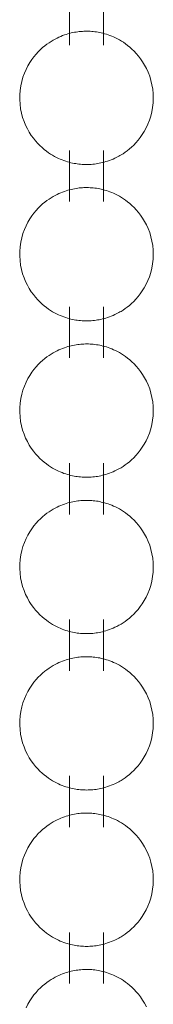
# Model space of a CAD drawing. Header units: millimetres. Extents: x 5724 to 11786, y -2894 to 7544.
# Tile 5 of 46: x 8129.37 to 8132.12, y -2749.73 to -2729.43. Entities that reach past the tile are written whole.
import ezdxf

# ---------------------------------------------------------------- set-up
doc = ezdxf.new("R2010")
doc.units = ezdxf.units.MM
doc.layers.add('E-LITE-EQPM', color=7, linetype='Continuous', lineweight=20)

# ---------------------------------------------------------------- blocks, each defined once
blk = doc.blocks.new('33711-11 - 33711-11 YAKARTA LED Old gold ceiling fan-533504-00 Isometrico PDF')
at = {"layer": 'E-LITE-EQPM', "color": 251, "lineweight": 9, "true_color": 0x636466}
for p, q in [((2357.583, -2728.903), (2357.583, -2729.958)), ((2358.288, -2729.958), (2358.288, -2728.903)), ((2357.583, -2732.127), (2357.583, -2733.182)), ((2358.288, -2733.182), (2358.288, -2732.127)), ((2357.583, -2735.351), (2357.583, -2736.405)), ((2358.288, -2736.405), (2358.288, -2735.351)), ((2357.583, -2738.574), (2357.583, -2739.629)), ((2358.288, -2739.629), (2358.288, -2738.574)), ((2357.583, -2741.798), (2357.583, -2742.853)), ((2358.288, -2742.853), (2358.288, -2741.798)), ((2357.583, -2745.022), (2357.583, -2746.077)), ((2358.288, -2746.077), (2358.288, -2745.022)), ((2357.583, -2748.246), (2357.583, -2749.301)), ((2358.288, -2749.301), (2358.288, -2748.246))]:
    blk.add_line(p, q, dxfattribs=at)
for points in [[(2357.248, -2729.852, 0), (2357.207, -2729.877, 0), (2357.164, -2729.905, 0), (2357.121, -2729.935, 0), (2357.077, -2729.969, 0), (2357.033, -2730.006, 0), (2356.988, -2730.047, 0), (2356.943, -2730.091, 0), (2356.898, -2730.14, 0), (2356.854, -2730.194, 0), (2356.811, -2730.252, 0), (2356.769, -2730.315, 0), (2356.729, -2730.384, 0), (2356.692, -2730.457, 0), (2356.658, -2730.535, 0), (2356.628, -2730.618, 0), (2356.603, -2730.704, 0), (2356.584, -2730.795, 0), (2356.57, -2730.887, 0), (2356.562, -2730.982, 0), (2356.562, -2731.077, 0), (2356.567, -2731.172, 0), (2356.579, -2731.265, 0), (2356.597, -2731.356, 0), (2356.621, -2731.444, 0), (2356.65, -2731.528, 0), (2356.682, -2731.607, 0), (2356.719, -2731.682, 0), (2356.758, -2731.751, 0), (2356.799, -2731.816, 0), (2356.842, -2731.875, 0), (2356.886, -2731.93, 0), (2356.931, -2731.98, 0), (2356.976, -2732.026, 0), (2357.021, -2732.068, 0), (2357.065, -2732.106, 0), (2357.109, -2732.14, 0), (2357.153, -2732.172, 0), (2357.195, -2732.2, 0), (2357.237, -2732.226, 0), (2357.278, -2732.249, 0), (2357.318, -2732.27, 0), (2357.358, -2732.289, 0), (2357.396, -2732.306, 0), (2357.434, -2732.322, 0), (2357.471, -2732.336, 0), (2357.507, -2732.348, 0), (2357.543, -2732.359, 0), (2357.578, -2732.369, 0), (2357.613, -2732.378, 0), (2357.647, -2732.386, 0), (2357.68, -2732.393, 0), (2357.713, -2732.398, 0), (2357.746, -2732.403, 0), (2357.779, -2732.407, 0), (2357.811, -2732.411, 0), (2357.843, -2732.413, 0), (2357.875, -2732.415, 0), (2357.907, -2732.416, 0), (2357.938, -2732.416, 0), (2357.97, -2732.416, 0), (2358.002, -2732.415, 0), (2358.034, -2732.413, 0), (2358.066, -2732.41, 0), (2358.098, -2732.407, 0), (2358.131, -2732.402, 0), (2358.163, -2732.397, 0), (2358.197, -2732.391, 0), (2358.23, -2732.384, 0), (2358.264, -2732.376, 0), (2358.299, -2732.367, 0), (2358.334, -2732.357, 0), (2358.37, -2732.346, 0), (2358.407, -2732.333, 0), (2358.444, -2732.319, 0), (2358.482, -2732.303, 0), (2358.52, -2732.286, 0), (2358.56, -2732.266, 0), (2358.6, -2732.245, 0), (2358.622, -2732.232, 0)], [(2357.248, -2729.852, 0), (2357.289, -2729.829, 0), (2357.329, -2729.809, 0), (2357.368, -2729.791, 0), (2357.406, -2729.774, 0), (2357.444, -2729.759, 0), (2357.481, -2729.745, 0), (2357.517, -2729.733, 0), (2357.553, -2729.722, 0), (2357.588, -2729.713, 0), (2357.622, -2729.704, 0), (2357.656, -2729.697, 0), (2357.689, -2729.69, 0), (2357.722, -2729.685, 0), (2357.755, -2729.68, 0), (2357.787, -2729.676, 0), (2357.82, -2729.673, 0), (2357.852, -2729.671, 0), (2357.883, -2729.669, 0), (2357.915, -2729.668, 0), (2357.947, -2729.668, 0), (2357.979, -2729.669, 0), (2358.01, -2729.67, 0), (2358.042, -2729.672, 0), (2358.075, -2729.675, 0), (2358.107, -2729.679, 0), (2358.139, -2729.683, 0), (2358.172, -2729.689, 0), (2358.206, -2729.695, 0), (2358.239, -2729.702, 0), (2358.274, -2729.71, 0), (2358.308, -2729.72, 0), (2358.344, -2729.73, 0), (2358.38, -2729.742, 0), (2358.416, -2729.755, 0), (2358.454, -2729.77, 0), (2358.492, -2729.786, 0), (2358.531, -2729.804, 0), (2358.571, -2729.824, 0), (2358.611, -2729.846, 0), (2358.653, -2729.87, 0), (2358.695, -2729.897, 0), (2358.738, -2729.927, 0), (2358.782, -2729.96, 0), (2358.826, -2729.996, 0), (2358.87, -2730.035, 0), (2358.915, -2730.079, 0), (2358.96, -2730.127, 0), (2359.004, -2730.179, 0), (2359.048, -2730.236, 0), (2359.09, -2730.298, 0), (2359.131, -2730.365, 0), (2359.169, -2730.437, 0), (2359.204, -2730.513, 0), (2359.235, -2730.595, 0), (2359.261, -2730.681, 0), (2359.282, -2730.77, 0), (2359.298, -2730.862, 0), (2359.307, -2730.956, 0), (2359.309, -2731.051, 0), (2359.306, -2731.146, 0), (2359.295, -2731.24, 0), (2359.279, -2731.332, 0), (2359.256, -2731.42, 0), (2359.229, -2731.505, 0), (2359.197, -2731.586, 0), (2359.162, -2731.662, 0), (2359.123, -2731.733, 0), (2359.082, -2731.799, 0), (2359.04, -2731.86, 0), (2358.996, -2731.916, 0), (2358.952, -2731.967, 0), (2358.907, -2732.014, 0), (2358.862, -2732.057, 0), (2358.817, -2732.096, 0), (2358.773, -2732.131, 0), (2358.73, -2732.164, 0), (2358.687, -2732.193, 0), (2358.645, -2732.219, 0), (2358.622, -2732.232, 0)], [(2357.248, -2733.076, 0), (2357.289, -2733.053, 0), (2357.329, -2733.033, 0), (2357.368, -2733.014, 0), (2357.406, -2732.998, 0), (2357.444, -2732.983, 0), (2357.481, -2732.969, 0), (2357.517, -2732.957, 0), (2357.553, -2732.946, 0), (2357.588, -2732.937, 0), (2357.622, -2732.928, 0), (2357.656, -2732.921, 0), (2357.689, -2732.914, 0), (2357.722, -2732.908, 0), (2357.755, -2732.904, 0), (2357.787, -2732.9, 0), (2357.82, -2732.897, 0), (2357.852, -2732.894, 0), (2357.883, -2732.893, 0), (2357.915, -2732.892, 0), (2357.947, -2732.892, 0), (2357.979, -2732.893, 0), (2358.01, -2732.894, 0), (2358.042, -2732.896, 0), (2358.075, -2732.899, 0), (2358.107, -2732.903, 0), (2358.139, -2732.907, 0), (2358.172, -2732.912, 0), (2358.206, -2732.919, 0), (2358.239, -2732.926, 0), (2358.274, -2732.934, 0), (2358.308, -2732.944, 0), (2358.344, -2732.954, 0), (2358.38, -2732.966, 0), (2358.416, -2732.979, 0), (2358.454, -2732.993, 0), (2358.492, -2733.01, 0), (2358.531, -2733.028, 0), (2358.571, -2733.048, 0), (2358.611, -2733.07, 0), (2358.653, -2733.094, 0), (2358.695, -2733.121, 0), (2358.738, -2733.151, 0), (2358.782, -2733.183, 0), (2358.826, -2733.219, 0), (2358.87, -2733.259, 0), (2358.915, -2733.303, 0), (2358.96, -2733.351, 0), (2359.004, -2733.403, 0), (2359.048, -2733.46, 0), (2359.09, -2733.522, 0), (2359.131, -2733.589, 0), (2359.169, -2733.66, 0), (2359.204, -2733.737, 0), (2359.235, -2733.819, 0), (2359.261, -2733.904, 0), (2359.282, -2733.994, 0), (2359.298, -2734.086, 0), (2359.307, -2734.18, 0), (2359.309, -2734.275, 0), (2359.306, -2734.37, 0), (2359.295, -2734.464, 0), (2359.279, -2734.556, 0), (2359.256, -2734.644, 0), (2359.229, -2734.729, 0), (2359.197, -2734.81, 0), (2359.162, -2734.886, 0), (2359.123, -2734.957, 0), (2359.082, -2735.023, 0), (2359.04, -2735.084, 0), (2358.996, -2735.14, 0), (2358.952, -2735.191, 0), (2358.907, -2735.238, 0), (2358.862, -2735.281, 0), (2358.817, -2735.32, 0), (2358.773, -2735.355, 0), (2358.73, -2735.387, 0), (2358.687, -2735.417, 0), (2358.645, -2735.443, 0), (2358.622, -2735.456, 0)], [(2357.248, -2733.076, 0), (2357.207, -2733.101, 0), (2357.164, -2733.129, 0), (2357.121, -2733.159, 0), (2357.077, -2733.193, 0), (2357.033, -2733.23, 0), (2356.988, -2733.271, 0), (2356.943, -2733.315, 0), (2356.898, -2733.364, 0), (2356.854, -2733.418, 0), (2356.811, -2733.476, 0), (2356.769, -2733.539, 0), (2356.729, -2733.607, 0), (2356.692, -2733.681, 0), (2356.658, -2733.759, 0), (2356.628, -2733.841, 0), (2356.603, -2733.928, 0), (2356.584, -2734.018, 0), (2356.57, -2734.111, 0), (2356.562, -2734.206, 0), (2356.562, -2734.301, 0), (2356.567, -2734.396, 0), (2356.579, -2734.489, 0), (2356.597, -2734.58, 0), (2356.621, -2734.668, 0), (2356.65, -2734.751, 0), (2356.682, -2734.831, 0), (2356.719, -2734.905, 0), (2356.758, -2734.975, 0), (2356.799, -2735.04, 0), (2356.842, -2735.099, 0), (2356.886, -2735.154, 0), (2356.931, -2735.204, 0), (2356.976, -2735.25, 0), (2357.021, -2735.292, 0), (2357.065, -2735.33, 0), (2357.109, -2735.364, 0), (2357.153, -2735.396, 0), (2357.195, -2735.424, 0), (2357.237, -2735.45, 0), (2357.278, -2735.473, 0), (2357.318, -2735.494, 0), (2357.358, -2735.513, 0), (2357.396, -2735.53, 0), (2357.434, -2735.546, 0), (2357.471, -2735.559, 0), (2357.507, -2735.572, 0), (2357.543, -2735.583, 0), (2357.578, -2735.593, 0), (2357.613, -2735.602, 0), (2357.647, -2735.61, 0), (2357.68, -2735.616, 0), (2357.713, -2735.622, 0), (2357.746, -2735.627, 0), (2357.779, -2735.631, 0), (2357.811, -2735.635, 0), (2357.843, -2735.637, 0), (2357.875, -2735.639, 0), (2357.907, -2735.64, 0), (2357.938, -2735.64, 0), (2357.97, -2735.64, 0), (2358.002, -2735.639, 0), (2358.034, -2735.637, 0), (2358.066, -2735.634, 0), (2358.098, -2735.631, 0), (2358.131, -2735.626, 0), (2358.163, -2735.621, 0), (2358.197, -2735.615, 0), (2358.23, -2735.608, 0), (2358.264, -2735.6, 0), (2358.299, -2735.591, 0), (2358.334, -2735.581, 0), (2358.37, -2735.57, 0), (2358.407, -2735.557, 0), (2358.444, -2735.543, 0), (2358.482, -2735.527, 0), (2358.52, -2735.509, 0), (2358.56, -2735.49, 0), (2358.6, -2735.469, 0), (2358.622, -2735.456, 0)], [(2357.248, -2736.3, 0), (2357.289, -2736.277, 0), (2357.329, -2736.257, 0), (2357.368, -2736.238, 0), (2357.406, -2736.222, 0), (2357.444, -2736.207, 0), (2357.481, -2736.193, 0), (2357.517, -2736.181, 0), (2357.553, -2736.17, 0), (2357.588, -2736.16, 0), (2357.622, -2736.152, 0), (2357.656, -2736.144, 0), (2357.689, -2736.138, 0), (2357.722, -2736.132, 0), (2357.755, -2736.128, 0), (2357.787, -2736.124, 0), (2357.82, -2736.121, 0), (2357.852, -2736.118, 0), (2357.883, -2736.117, 0), (2357.915, -2736.116, 0), (2357.947, -2736.116, 0), (2357.979, -2736.116, 0), (2358.01, -2736.118, 0), (2358.042, -2736.12, 0), (2358.075, -2736.123, 0), (2358.107, -2736.126, 0), (2358.139, -2736.131, 0), (2358.172, -2736.136, 0), (2358.206, -2736.143, 0), (2358.239, -2736.15, 0), (2358.274, -2736.158, 0), (2358.308, -2736.167, 0), (2358.344, -2736.178, 0), (2358.38, -2736.19, 0), (2358.416, -2736.203, 0), (2358.454, -2736.217, 0), (2358.492, -2736.234, 0), (2358.531, -2736.252, 0), (2358.571, -2736.271, 0), (2358.611, -2736.293, 0), (2358.653, -2736.318, 0), (2358.695, -2736.345, 0), (2358.738, -2736.374, 0), (2358.782, -2736.407, 0), (2358.826, -2736.443, 0), (2358.87, -2736.483, 0), (2358.915, -2736.527, 0), (2358.96, -2736.574, 0), (2359.004, -2736.627, 0), (2359.048, -2736.684, 0), (2359.09, -2736.746, 0), (2359.131, -2736.812, 0), (2359.169, -2736.884, 0), (2359.204, -2736.961, 0), (2359.235, -2737.043, 0), (2359.261, -2737.128, 0), (2359.282, -2737.218, 0), (2359.298, -2737.31, 0), (2359.307, -2737.404, 0), (2359.309, -2737.499, 0), (2359.306, -2737.594, 0), (2359.295, -2737.688, 0), (2359.279, -2737.779, 0), (2359.256, -2737.868, 0), (2359.229, -2737.953, 0), (2359.197, -2738.034, 0), (2359.162, -2738.11, 0), (2359.123, -2738.181, 0), (2359.082, -2738.246, 0), (2359.04, -2738.307, 0), (2358.996, -2738.363, 0), (2358.952, -2738.415, 0), (2358.907, -2738.462, 0), (2358.862, -2738.505, 0), (2358.817, -2738.544, 0), (2358.773, -2738.579, 0), (2358.73, -2738.611, 0), (2358.687, -2738.64, 0), (2358.645, -2738.667, 0), (2358.622, -2738.68, 0)], [(2357.248, -2736.3, 0), (2357.207, -2736.325, 0), (2357.164, -2736.352, 0), (2357.121, -2736.383, 0), (2357.077, -2736.417, 0), (2357.033, -2736.454, 0), (2356.988, -2736.494, 0), (2356.943, -2736.539, 0), (2356.898, -2736.588, 0), (2356.854, -2736.642, 0), (2356.811, -2736.7, 0), (2356.769, -2736.763, 0), (2356.729, -2736.831, 0), (2356.692, -2736.905, 0), (2356.658, -2736.983, 0), (2356.628, -2737.065, 0), (2356.603, -2737.152, 0), (2356.584, -2737.242, 0), (2356.57, -2737.335, 0), (2356.562, -2737.43, 0), (2356.562, -2737.525, 0), (2356.567, -2737.619, 0), (2356.579, -2737.713, 0), (2356.597, -2737.804, 0), (2356.621, -2737.891, 0), (2356.65, -2737.975, 0), (2356.682, -2738.055, 0), (2356.719, -2738.129, 0), (2356.758, -2738.199, 0), (2356.799, -2738.263, 0), (2356.842, -2738.323, 0), (2356.886, -2738.378, 0), (2356.931, -2738.428, 0), (2356.976, -2738.474, 0), (2357.021, -2738.516, 0), (2357.065, -2738.554, 0), (2357.109, -2738.588, 0), (2357.153, -2738.619, 0), (2357.195, -2738.648, 0), (2357.237, -2738.673, 0), (2357.278, -2738.697, 0), (2357.318, -2738.718, 0), (2357.358, -2738.737, 0), (2357.396, -2738.754, 0), (2357.434, -2738.769, 0), (2357.471, -2738.783, 0), (2357.507, -2738.796, 0), (2357.543, -2738.807, 0), (2357.578, -2738.817, 0), (2357.613, -2738.826, 0), (2357.647, -2738.833, 0), (2357.68, -2738.84, 0), (2357.713, -2738.846, 0), (2357.746, -2738.851, 0), (2357.779, -2738.855, 0), (2357.811, -2738.858, 0), (2357.843, -2738.861, 0), (2357.875, -2738.863, 0), (2357.907, -2738.864, 0), (2357.938, -2738.864, 0), (2357.97, -2738.864, 0), (2358.002, -2738.862, 0), (2358.034, -2738.861, 0), (2358.066, -2738.858, 0), (2358.098, -2738.854, 0), (2358.131, -2738.85, 0), (2358.163, -2738.845, 0), (2358.197, -2738.839, 0), (2358.23, -2738.832, 0), (2358.264, -2738.824, 0), (2358.299, -2738.815, 0), (2358.334, -2738.805, 0), (2358.37, -2738.794, 0), (2358.407, -2738.781, 0), (2358.444, -2738.767, 0), (2358.482, -2738.751, 0), (2358.52, -2738.733, 0), (2358.56, -2738.714, 0), (2358.6, -2738.693, 0), (2358.622, -2738.68, 0)], [(2357.248, -2739.524, 0), (2357.289, -2739.501, 0), (2357.329, -2739.481, 0), (2357.368, -2739.462, 0), (2357.406, -2739.445, 0), (2357.444, -2739.43, 0), (2357.481, -2739.417, 0), (2357.517, -2739.405, 0), (2357.553, -2739.394, 0), (2357.588, -2739.384, 0), (2357.622, -2739.376, 0), (2357.656, -2739.368, 0), (2357.689, -2739.362, 0), (2357.722, -2739.356, 0), (2357.755, -2739.351, 0), (2357.787, -2739.348, 0), (2357.82, -2739.344, 0), (2357.852, -2739.342, 0), (2357.883, -2739.341, 0), (2357.915, -2739.34, 0), (2357.947, -2739.34, 0), (2357.979, -2739.34, 0), (2358.01, -2739.342, 0), (2358.042, -2739.344, 0), (2358.075, -2739.347, 0), (2358.107, -2739.35, 0), (2358.139, -2739.355, 0), (2358.172, -2739.36, 0), (2358.206, -2739.366, 0), (2358.239, -2739.374, 0), (2358.274, -2739.382, 0), (2358.308, -2739.391, 0), (2358.344, -2739.402, 0), (2358.38, -2739.413, 0), (2358.416, -2739.427, 0), (2358.454, -2739.441, 0), (2358.492, -2739.457, 0), (2358.531, -2739.475, 0), (2358.571, -2739.495, 0), (2358.611, -2739.517, 0), (2358.653, -2739.542, 0), (2358.695, -2739.569, 0), (2358.738, -2739.598, 0), (2358.782, -2739.631, 0), (2358.826, -2739.667, 0), (2358.87, -2739.707, 0), (2358.915, -2739.75, 0), (2358.96, -2739.798, 0), (2359.004, -2739.85, 0), (2359.048, -2739.907, 0), (2359.09, -2739.969, 0), (2359.131, -2740.036, 0), (2359.169, -2740.108, 0), (2359.204, -2740.185, 0), (2359.235, -2740.266, 0), (2359.261, -2740.352, 0), (2359.282, -2740.441, 0), (2359.298, -2740.534, 0), (2359.307, -2740.628, 0), (2359.309, -2740.723, 0), (2359.306, -2740.818, 0), (2359.295, -2740.912, 0), (2359.279, -2741.003, 0), (2359.256, -2741.092, 0), (2359.229, -2741.177, 0), (2359.197, -2741.258, 0), (2359.162, -2741.333, 0), (2359.123, -2741.404, 0), (2359.082, -2741.47, 0), (2359.04, -2741.531, 0), (2358.996, -2741.587, 0), (2358.952, -2741.639, 0), (2358.907, -2741.686, 0), (2358.862, -2741.729, 0), (2358.817, -2741.768, 0), (2358.773, -2741.803, 0), (2358.73, -2741.835, 0), (2358.687, -2741.864, 0), (2358.645, -2741.891, 0), (2358.622, -2741.904, 0)], [(2357.248, -2739.524, 0), (2357.207, -2739.549, 0), (2357.164, -2739.576, 0), (2357.121, -2739.607, 0), (2357.077, -2739.64, 0), (2357.033, -2739.677, 0), (2356.988, -2739.718, 0), (2356.943, -2739.763, 0), (2356.898, -2739.812, 0), (2356.854, -2739.865, 0), (2356.811, -2739.924, 0), (2356.769, -2739.987, 0), (2356.729, -2740.055, 0), (2356.692, -2740.128, 0), (2356.658, -2740.207, 0), (2356.628, -2740.289, 0), (2356.603, -2740.376, 0), (2356.584, -2740.466, 0), (2356.57, -2740.559, 0), (2356.562, -2740.653, 0), (2356.562, -2740.748, 0), (2356.567, -2740.843, 0), (2356.579, -2740.937, 0), (2356.597, -2741.028, 0), (2356.621, -2741.115, 0), (2356.65, -2741.199, 0), (2356.682, -2741.278, 0), (2356.719, -2741.353, 0), (2356.758, -2741.423, 0), (2356.799, -2741.487, 0), (2356.842, -2741.547, 0), (2356.886, -2741.602, 0), (2356.931, -2741.652, 0), (2356.976, -2741.698, 0), (2357.021, -2741.739, 0), (2357.065, -2741.777, 0), (2357.109, -2741.812, 0), (2357.153, -2741.843, 0), (2357.195, -2741.872, 0), (2357.237, -2741.897, 0), (2357.278, -2741.921, 0), (2357.318, -2741.942, 0), (2357.358, -2741.961, 0), (2357.396, -2741.978, 0), (2357.434, -2741.993, 0), (2357.471, -2742.007, 0), (2357.507, -2742.02, 0), (2357.543, -2742.031, 0), (2357.578, -2742.041, 0), (2357.613, -2742.05, 0), (2357.647, -2742.057, 0), (2357.68, -2742.064, 0), (2357.713, -2742.07, 0), (2357.746, -2742.075, 0), (2357.779, -2742.079, 0), (2357.811, -2742.082, 0), (2357.843, -2742.085, 0), (2357.875, -2742.087, 0), (2357.907, -2742.088, 0), (2357.938, -2742.088, 0), (2357.97, -2742.088, 0), (2358.002, -2742.086, 0), (2358.034, -2742.084, 0), (2358.066, -2742.082, 0), (2358.098, -2742.078, 0), (2358.131, -2742.074, 0), (2358.163, -2742.069, 0), (2358.197, -2742.063, 0), (2358.23, -2742.056, 0), (2358.264, -2742.048, 0), (2358.299, -2742.039, 0), (2358.334, -2742.029, 0), (2358.37, -2742.017, 0), (2358.407, -2742.005, 0), (2358.444, -2741.99, 0), (2358.482, -2741.975, 0), (2358.52, -2741.957, 0), (2358.56, -2741.938, 0), (2358.6, -2741.916, 0), (2358.622, -2741.904, 0)], [(2357.248, -2742.748, 0), (2357.289, -2742.725, 0), (2357.329, -2742.704, 0), (2357.368, -2742.686, 0), (2357.406, -2742.669, 0), (2357.444, -2742.654, 0), (2357.481, -2742.641, 0), (2357.517, -2742.629, 0), (2357.553, -2742.618, 0), (2357.588, -2742.608, 0), (2357.622, -2742.6, 0), (2357.656, -2742.592, 0), (2357.689, -2742.586, 0), (2357.722, -2742.58, 0), (2357.755, -2742.575, 0), (2357.787, -2742.571, 0), (2357.82, -2742.568, 0), (2357.852, -2742.566, 0), (2357.883, -2742.564, 0), (2357.915, -2742.564, 0), (2357.947, -2742.563, 0), (2357.979, -2742.564, 0), (2358.01, -2742.565, 0), (2358.042, -2742.568, 0), (2358.075, -2742.57, 0), (2358.107, -2742.574, 0), (2358.139, -2742.579, 0), (2358.172, -2742.584, 0), (2358.206, -2742.59, 0), (2358.239, -2742.597, 0), (2358.274, -2742.606, 0), (2358.308, -2742.615, 0), (2358.344, -2742.626, 0), (2358.38, -2742.637, 0), (2358.416, -2742.65, 0), (2358.454, -2742.665, 0), (2358.492, -2742.681, 0), (2358.531, -2742.699, 0), (2358.571, -2742.719, 0), (2358.611, -2742.741, 0), (2358.653, -2742.766, 0), (2358.695, -2742.792, 0), (2358.738, -2742.822, 0), (2358.782, -2742.855, 0), (2358.826, -2742.891, 0), (2358.87, -2742.931, 0), (2358.915, -2742.974, 0), (2358.96, -2743.022, 0), (2359.004, -2743.074, 0), (2359.048, -2743.131, 0), (2359.09, -2743.193, 0), (2359.131, -2743.26, 0), (2359.169, -2743.332, 0), (2359.204, -2743.409, 0), (2359.235, -2743.49, 0), (2359.261, -2743.576, 0), (2359.282, -2743.665, 0), (2359.298, -2743.757, 0), (2359.307, -2743.852, 0), (2359.309, -2743.947, 0), (2359.306, -2744.042, 0), (2359.295, -2744.135, 0), (2359.279, -2744.227, 0), (2359.256, -2744.316, 0), (2359.229, -2744.401, 0), (2359.197, -2744.481, 0), (2359.162, -2744.557, 0), (2359.123, -2744.628, 0), (2359.082, -2744.694, 0), (2359.04, -2744.755, 0), (2358.996, -2744.811, 0), (2358.952, -2744.863, 0), (2358.907, -2744.91, 0), (2358.862, -2744.952, 0), (2358.817, -2744.991, 0), (2358.773, -2745.027, 0), (2358.73, -2745.059, 0), (2358.687, -2745.088, 0), (2358.645, -2745.114, 0), (2358.622, -2745.128, 0)], [(2357.248, -2742.748, 0), (2357.207, -2742.773, 0), (2357.164, -2742.8, 0), (2357.121, -2742.831, 0), (2357.077, -2742.864, 0), (2357.033, -2742.901, 0), (2356.988, -2742.942, 0), (2356.943, -2742.987, 0), (2356.898, -2743.036, 0), (2356.854, -2743.089, 0), (2356.811, -2743.148, 0), (2356.769, -2743.211, 0), (2356.729, -2743.279, 0), (2356.692, -2743.352, 0), (2356.658, -2743.43, 0), (2356.628, -2743.513, 0), (2356.603, -2743.6, 0), (2356.584, -2743.69, 0), (2356.57, -2743.783, 0), (2356.562, -2743.877, 0), (2356.562, -2743.972, 0), (2356.567, -2744.067, 0), (2356.579, -2744.16, 0), (2356.597, -2744.251, 0), (2356.621, -2744.339, 0), (2356.65, -2744.423, 0), (2356.682, -2744.502, 0), (2356.719, -2744.577, 0), (2356.758, -2744.647, 0), (2356.799, -2744.711, 0), (2356.842, -2744.771, 0), (2356.886, -2744.825, 0), (2356.931, -2744.876, 0), (2356.976, -2744.921, 0), (2357.021, -2744.963, 0), (2357.065, -2745.001, 0), (2357.109, -2745.036, 0), (2357.153, -2745.067, 0), (2357.195, -2745.095, 0), (2357.237, -2745.121, 0), (2357.278, -2745.144, 0), (2357.318, -2745.165, 0), (2357.358, -2745.184, 0), (2357.396, -2745.202, 0), (2357.434, -2745.217, 0), (2357.471, -2745.231, 0), (2357.507, -2745.243, 0), (2357.543, -2745.255, 0), (2357.578, -2745.265, 0), (2357.613, -2745.273, 0), (2357.647, -2745.281, 0), (2357.68, -2745.288, 0), (2357.713, -2745.294, 0), (2357.746, -2745.299, 0), (2357.779, -2745.303, 0), (2357.811, -2745.306, 0), (2357.843, -2745.309, 0), (2357.875, -2745.31, 0), (2357.907, -2745.311, 0), (2357.938, -2745.312, 0), (2357.97, -2745.311, 0), (2358.002, -2745.31, 0), (2358.034, -2745.308, 0), (2358.066, -2745.306, 0), (2358.098, -2745.302, 0), (2358.131, -2745.298, 0), (2358.163, -2745.293, 0), (2358.197, -2745.287, 0), (2358.23, -2745.28, 0), (2358.264, -2745.272, 0), (2358.299, -2745.263, 0), (2358.334, -2745.253, 0), (2358.37, -2745.241, 0), (2358.407, -2745.228, 0), (2358.444, -2745.214, 0), (2358.482, -2745.199, 0), (2358.52, -2745.181, 0), (2358.56, -2745.162, 0), (2358.6, -2745.14, 0), (2358.622, -2745.128, 0)], [(2357.248, -2745.971, 0), (2357.289, -2745.949, 0), (2357.329, -2745.928, 0), (2357.368, -2745.91, 0), (2357.406, -2745.893, 0), (2357.444, -2745.878, 0), (2357.481, -2745.865, 0), (2357.517, -2745.852, 0), (2357.553, -2745.842, 0), (2357.588, -2745.832, 0), (2357.622, -2745.823, 0), (2357.656, -2745.816, 0), (2357.689, -2745.809, 0), (2357.722, -2745.804, 0), (2357.755, -2745.799, 0), (2357.787, -2745.795, 0), (2357.82, -2745.792, 0), (2357.852, -2745.79, 0), (2357.883, -2745.788, 0), (2357.915, -2745.787, 0), (2357.947, -2745.787, 0), (2357.979, -2745.788, 0), (2358.01, -2745.789, 0), (2358.042, -2745.791, 0), (2358.075, -2745.794, 0), (2358.107, -2745.798, 0), (2358.139, -2745.802, 0), (2358.172, -2745.808, 0), (2358.206, -2745.814, 0), (2358.239, -2745.821, 0), (2358.274, -2745.83, 0), (2358.308, -2745.839, 0), (2358.344, -2745.849, 0), (2358.38, -2745.861, 0), (2358.416, -2745.874, 0), (2358.454, -2745.889, 0), (2358.492, -2745.905, 0), (2358.531, -2745.923, 0), (2358.571, -2745.943, 0), (2358.611, -2745.965, 0), (2358.653, -2745.989, 0), (2358.695, -2746.016, 0), (2358.738, -2746.046, 0), (2358.782, -2746.079, 0), (2358.826, -2746.115, 0), (2358.87, -2746.155, 0), (2358.915, -2746.198, 0), (2358.96, -2746.246, 0), (2359.004, -2746.298, 0), (2359.048, -2746.355, 0), (2359.09, -2746.417, 0), (2359.131, -2746.484, 0), (2359.169, -2746.556, 0), (2359.204, -2746.633, 0), (2359.235, -2746.714, 0), (2359.261, -2746.8, 0), (2359.282, -2746.889, 0), (2359.298, -2746.981, 0), (2359.307, -2747.075, 0), (2359.309, -2747.17, 0), (2359.306, -2747.265, 0), (2359.295, -2747.359, 0), (2359.279, -2747.451, 0), (2359.256, -2747.54, 0), (2359.229, -2747.625, 0), (2359.197, -2747.705, 0), (2359.162, -2747.781, 0), (2359.123, -2747.852, 0), (2359.082, -2747.918, 0), (2359.04, -2747.979, 0), (2358.996, -2748.035, 0), (2358.952, -2748.086, 0), (2358.907, -2748.133, 0), (2358.862, -2748.176, 0), (2358.817, -2748.215, 0), (2358.773, -2748.251, 0), (2358.73, -2748.283, 0), (2358.687, -2748.312, 0), (2358.645, -2748.338, 0), (2358.622, -2748.352, 0)], [(2357.248, -2745.971, 0), (2357.207, -2745.996, 0), (2357.164, -2746.024, 0), (2357.121, -2746.055, 0), (2357.077, -2746.088, 0), (2357.033, -2746.125, 0), (2356.988, -2746.166, 0), (2356.943, -2746.211, 0), (2356.898, -2746.26, 0), (2356.854, -2746.313, 0), (2356.811, -2746.371, 0), (2356.769, -2746.435, 0), (2356.729, -2746.503, 0), (2356.692, -2746.576, 0), (2356.658, -2746.654, 0), (2356.628, -2746.737, 0), (2356.603, -2746.824, 0), (2356.584, -2746.914, 0), (2356.57, -2747.007, 0), (2356.562, -2747.101, 0), (2356.562, -2747.196, 0), (2356.567, -2747.291, 0), (2356.579, -2747.384, 0), (2356.597, -2747.475, 0), (2356.621, -2747.563, 0), (2356.65, -2747.647, 0), (2356.682, -2747.726, 0), (2356.719, -2747.801, 0), (2356.758, -2747.87, 0), (2356.799, -2747.935, 0), (2356.842, -2747.995, 0), (2356.886, -2748.049, 0), (2356.931, -2748.099, 0), (2356.976, -2748.145, 0), (2357.021, -2748.187, 0), (2357.065, -2748.225, 0), (2357.109, -2748.26, 0), (2357.153, -2748.291, 0), (2357.195, -2748.319, 0), (2357.237, -2748.345, 0), (2357.278, -2748.368, 0), (2357.318, -2748.389, 0), (2357.358, -2748.408, 0), (2357.396, -2748.425, 0), (2357.434, -2748.441, 0), (2357.471, -2748.455, 0), (2357.507, -2748.467, 0), (2357.543, -2748.478, 0), (2357.578, -2748.488, 0), (2357.613, -2748.497, 0), (2357.647, -2748.505, 0), (2357.68, -2748.512, 0), (2357.713, -2748.518, 0), (2357.746, -2748.523, 0), (2357.779, -2748.527, 0), (2357.811, -2748.53, 0), (2357.843, -2748.533, 0), (2357.875, -2748.534, 0), (2357.907, -2748.535, 0), (2357.938, -2748.536, 0), (2357.97, -2748.535, 0), (2358.002, -2748.534, 0), (2358.034, -2748.532, 0), (2358.066, -2748.529, 0), (2358.098, -2748.526, 0), (2358.131, -2748.522, 0), (2358.163, -2748.517, 0), (2358.197, -2748.511, 0), (2358.23, -2748.504, 0), (2358.264, -2748.496, 0), (2358.299, -2748.487, 0), (2358.334, -2748.476, 0), (2358.37, -2748.465, 0), (2358.407, -2748.452, 0), (2358.444, -2748.438, 0), (2358.482, -2748.422, 0), (2358.52, -2748.405, 0), (2358.56, -2748.385, 0), (2358.6, -2748.364, 0), (2358.622, -2748.352, 0)], [(2357.248, -2749.195, 0), (2357.289, -2749.173, 0), (2357.329, -2749.152, 0), (2357.368, -2749.134, 0), (2357.406, -2749.117, 0), (2357.444, -2749.102, 0), (2357.481, -2749.088, 0), (2357.517, -2749.076, 0), (2357.553, -2749.065, 0), (2357.588, -2749.056, 0), (2357.622, -2749.047, 0), (2357.656, -2749.04, 0), (2357.689, -2749.033, 0), (2357.722, -2749.028, 0), (2357.755, -2749.023, 0), (2357.787, -2749.019, 0), (2357.82, -2749.016, 0), (2357.852, -2749.014, 0), (2357.883, -2749.012, 0), (2357.915, -2749.011, 0), (2357.947, -2749.011, 0), (2357.979, -2749.012, 0), (2358.01, -2749.013, 0), (2358.042, -2749.015, 0), (2358.075, -2749.018, 0), (2358.107, -2749.022, 0), (2358.139, -2749.026, 0), (2358.172, -2749.032, 0), (2358.206, -2749.038, 0), (2358.239, -2749.045, 0), (2358.274, -2749.053, 0), (2358.308, -2749.063, 0), (2358.344, -2749.073, 0), (2358.38, -2749.085, 0), (2358.416, -2749.098, 0), (2358.454, -2749.113, 0), (2358.492, -2749.129, 0), (2358.531, -2749.147, 0), (2358.571, -2749.167, 0), (2358.611, -2749.189, 0), (2358.653, -2749.213, 0), (2358.695, -2749.24, 0), (2358.738, -2749.27, 0), (2358.782, -2749.303, 0), (2358.826, -2749.339, 0), (2358.87, -2749.378, 0), (2358.915, -2749.422, 0), (2358.96, -2749.47, 0), (2359.004, -2749.522, 0), (2359.048, -2749.579, 0), (2359.09, -2749.641, 0), (2359.131, -2749.708, 0), (2359.169, -2749.78, 0)], [(2357.248, -2749.195, 0), (2357.207, -2749.22, 0), (2357.164, -2749.248, 0), (2357.121, -2749.278, 0), (2357.077, -2749.312, 0), (2357.033, -2749.349, 0), (2356.988, -2749.39, 0), (2356.943, -2749.434, 0), (2356.898, -2749.483, 0), (2356.854, -2749.537, 0), (2356.811, -2749.595, 0), (2356.769, -2749.658, 0), (2356.729, -2749.727, 0), (2356.692, -2749.8, 0)]]:
    blk.add_polyline3d(points, dxfattribs=at)

msp = doc.modelspace()

# ---------------------------------------------------------------- block references
at = {"layer": 'E-LITE-EQPM', "color": 251, "lineweight": 9, "true_color": 0x5b5b5b}
msp.add_blockref('33711-11 - 33711-11 YAKARTA LED Old gold ceiling fan-533504-00 Isometrico PDF', (5772.807, 0), dxfattribs=at)

doc.saveas('drawing.dxf')
